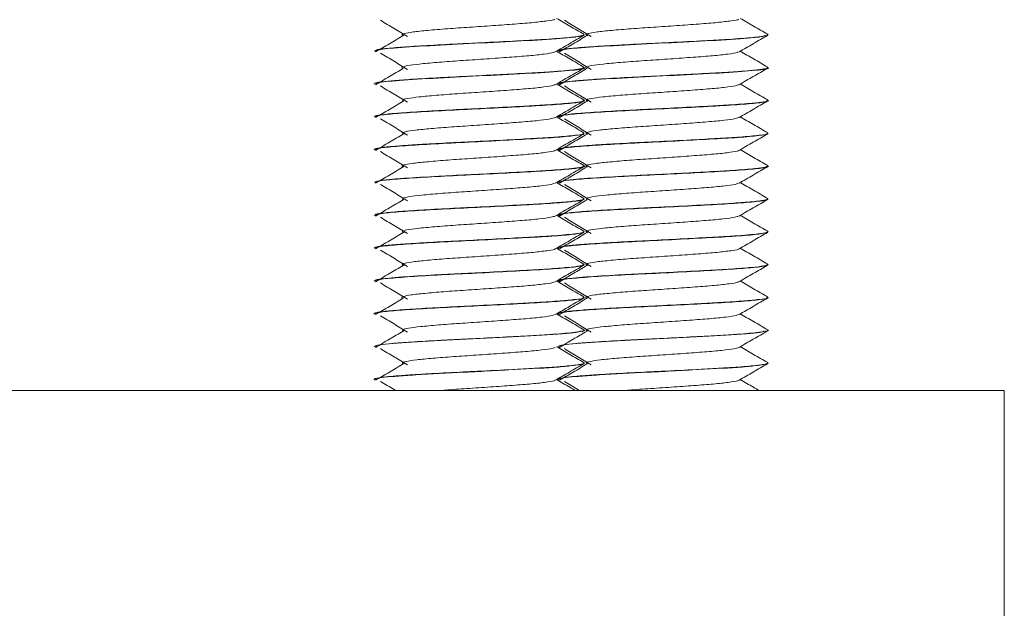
# Model space of a CAD drawing. Header units: millimetres. Extents: x -480 to 1549, y -2911 to -293.
# Tile 89 of 106: x 870 to 908, y -376 to -354. Entities that reach past the tile are written whole.
import ezdxf

# ---------------------------------------------------------------- set-up
doc = ezdxf.new("R2010")
doc.units = ezdxf.units.MM

msp = doc.modelspace()

# ---------------------------------------------------------------- linework, layer by layer
at = {"color": 7, "linetype": 'Continuous', "lineweight": 15}
for p, q in [((891.842, -354.56), (891.842, -354.55)), ((898.842, -354.56), (898.842, -354.55)), ((883.842, -355.175), (883.842, -355.185)), ((890.842, -355.175), (890.842, -355.185)), ((891.842, -355.81), (891.842, -355.799)), ((898.842, -355.81), (898.842, -355.799)), ((883.842, -356.425), (883.842, -356.435)), ((890.842, -356.425), (890.842, -356.435)), ((891.842, -357.059), (891.842, -357.05)), ((898.842, -357.059), (898.842, -357.05)), ((883.842, -357.675), (883.842, -357.684)), ((890.842, -357.675), (890.842, -357.684)), ((891.842, -358.31), (891.842, -358.3)), ((898.842, -358.31), (898.842, -358.3)), ((883.842, -358.925), (883.842, -358.935)), ((890.842, -358.925), (890.842, -358.935)), ((891.842, -359.56), (891.842, -359.55)), ((898.842, -359.56), (898.842, -359.55)), ((883.842, -360.175), (883.842, -360.184)), ((890.842, -360.175), (890.842, -360.184)), ((891.842, -360.81), (891.842, -360.8)), ((898.842, -360.81), (898.842, -360.8)), ((883.842, -361.425), (883.842, -361.435)), ((890.842, -361.425), (890.842, -361.435)), ((891.842, -362.06), (891.842, -362.05)), ((898.842, -362.06), (898.842, -362.05)), ((883.842, -362.675), (883.842, -362.684)), ((890.842, -362.675), (890.842, -362.684)), ((891.842, -363.309), (891.842, -363.3)), ((898.842, -363.309), (898.842, -363.3)), ((883.842, -363.925), (883.842, -363.935)), ((890.842, -363.925), (890.842, -363.935)), ((891.842, -364.56), (891.842, -364.55)), ((898.842, -364.56), (898.842, -364.55)), ((883.842, -365.175), (883.842, -365.185)), ((890.842, -365.175), (890.842, -365.185)), ((891.753, -365.87), (891.821, -365.83)), ((891.842, -365.809), (891.842, -365.8)), ((898.842, -365.809), (898.842, -365.8)), ((883.842, -366.425), (883.842, -366.434)), ((890.842, -366.425), (890.842, -366.434)), ((891.842, -367.06), (891.842, -367.05)), ((898.842, -367.06), (898.842, -367.05)), ((883.842, -367.675), (883.842, -367.685)), ((890.842, -367.675), (890.842, -367.685)), ((757.842, -368.098), (907.842, -368.098)), ((907.842, -378.098), (907.842, -368.098))]:
    msp.add_line(p, q, dxfattribs=at)
for points, knots in [([(884.976, -354.585), (884.956, -354.58), (884.863, -354.555), (884.964, -354.507), (885.287, -354.447), (885.862, -354.388), (886.611, -354.325), (887.476, -354.268), (888.373, -354.206), (889.219, -354.145), (889.949, -354.087), (890.458, -354.023), (890.721, -353.982), (890.724, -353.959), (890.724, -353.956)], [0, 0, 0, 0, 0.026346, 0.123133, 0.218781, 0.314153, 0.411014, 0.505704, 0.602214, 0.698399, 0.793299, 0.89022, 0.985197, 1, 1, 1, 1]), ([(891.831, -354.535), (891.651, -354.431), (891.304, -354.229), (890.956, -354.027), (890.788, -353.93)], [0, 0, 0, 0, 0.517434, 1, 1, 1, 1]), ([(891.976, -354.585), (891.956, -354.58), (891.863, -354.555), (891.964, -354.507), (892.287, -354.447), (892.862, -354.388), (893.611, -354.325), (894.476, -354.268), (895.373, -354.206), (896.219, -354.145), (896.949, -354.087), (897.458, -354.023), (897.721, -353.982), (897.724, -353.959), (897.724, -353.956)], [0, 0, 0, 0, 0.026346, 0.123133, 0.21878, 0.314152, 0.411014, 0.505704, 0.602214, 0.698399, 0.793299, 0.890221, 0.985197, 1, 1, 1, 1]), ([(898.831, -354.535), (898.651, -354.431), (898.304, -354.229), (897.956, -354.027), (897.788, -353.93)], [0, 0, 0, 0, 0.517434, 1, 1, 1, 1]), ([(884.087, -354.004), (884.258, -354.107), (884.6, -354.315), (884.939, -354.522), (885.109, -354.626)], [0, 0, 0, 0, 0.500062, 1, 1, 1, 1]), ([(891.087, -354.004), (891.258, -354.107), (891.6, -354.315), (891.939, -354.522), (892.109, -354.626)], [0, 0, 0, 0, 0.50006, 1, 1, 1, 1]), ([(883.842, -355.185), (883.924, -355.154), (884.086, -355.092), (885.313, -355.004), (886.991, -354.913), (888.866, -354.821), (890.502, -354.734), (891.578, -354.65), (891.688, -354.6), (891.732, -354.58)], [0, 0, 0, 0, 0.150578, 0.299652, 0.449312, 0.599638, 0.748378, 0.899387, 1, 1, 1, 1]), ([(891.819, -354.55), (891.826, -354.553), (891.86, -354.568), (891.771, -354.589), (891.671, -354.608), (891.609, -354.617), (891.559, -354.624), (891.438, -354.64), (891.065, -354.679), (890.334, -354.732), (889.188, -354.793), (888.212, -354.844), (887.452, -354.882), (886.746, -354.916), (885.851, -354.962), (884.896, -355.025), (884.248, -355.078), (883.874, -355.13), (883.889, -355.161), (883.895, -355.175)], [0, 0, 0, 0, 0.015858, 0.070324, 0.101456, 0.110732, 0.115808, 0.13592, 0.185942, 0.300236, 0.382963, 0.495647, 0.532484, 0.565106, 0.666423, 0.757554, 0.851391, 0.936751, 1, 1, 1, 1]), ([(884.95, -354.585), (884.774, -354.689), (884.423, -354.897), (884.072, -355.104), (883.897, -355.208)], [0, 0, 0, 0, 0.499942, 1, 1, 1, 1]), ([(890.742, -355.207), (890.921, -355.102), (891.281, -354.893), (891.641, -354.685), (891.821, -354.58)], [0, 0, 0, 0, 0.499693, 1, 1, 1, 1]), ([(890.842, -355.185), (890.924, -355.154), (891.086, -355.092), (892.313, -355.004), (893.991, -354.913), (895.866, -354.821), (897.502, -354.734), (898.578, -354.65), (898.688, -354.6), (898.732, -354.58)], [0, 0, 0, 0, 0.150578, 0.299653, 0.449313, 0.599638, 0.748378, 0.899387, 1, 1, 1, 1]), ([(898.792, -354.535), (898.814, -354.543), (898.867, -354.564), (898.773, -354.589), (898.671, -354.608), (898.609, -354.617), (898.559, -354.624), (898.438, -354.64), (898.065, -354.679), (897.334, -354.732), (896.188, -354.793), (895.212, -354.844), (894.452, -354.882), (893.746, -354.916), (892.851, -354.962), (891.896, -355.025), (891.248, -355.078), (890.874, -355.13), (890.889, -355.161), (890.895, -355.175)], [0, 0, 0, 0, 0.0381804, 0.0914105, 0.121837, 0.1309013, 0.135863, 0.1555179, 0.2044056, 0.3161074, 0.3969579, 0.5070866, 0.5430881, 0.5749699, 0.6739887, 0.7630529, 0.854762, 0.9381859, 1, 1, 1, 1]), ([(891.95, -354.585), (891.774, -354.689), (891.423, -354.897), (891.072, -355.104), (890.897, -355.208)], [0, 0, 0, 0, 0.499941, 1, 1, 1, 1]), ([(897.742, -355.207), (897.921, -355.102), (898.281, -354.893), (898.641, -354.685), (898.821, -354.58)], [0, 0, 0, 0, 0.499693, 1, 1, 1, 1]), ([(884.087, -355.254), (884.258, -355.357), (884.6, -355.565), (884.939, -355.772), (885.109, -355.876)], [0, 0, 0, 0, 0.500062, 1, 1, 1, 1]), ([(884.95, -355.835), (884.95, -355.835), (884.862, -355.817), (884.924, -355.773), (885.168, -355.712), (885.688, -355.655), (886.393, -355.592), (887.235, -355.533), (888.131, -355.473), (888.998, -355.41), (889.767, -355.354), (890.343, -355.291), (890.672, -355.242), (890.702, -355.214), (890.71, -355.205)], [0, 0, 0, 0, 0.000211, 0.096501, 0.192863, 0.287586, 0.38445, 0.47962, 0.575417, 0.672102, 0.766699, 0.863399, 0.959159, 1, 1, 1, 1]), ([(891.831, -355.785), (891.651, -355.681), (891.304, -355.479), (890.956, -355.277), (890.788, -355.18)], [0, 0, 0, 0, 0.517434, 1, 1, 1, 1]), ([(891.087, -355.254), (891.258, -355.357), (891.6, -355.565), (891.939, -355.772), (892.109, -355.876)], [0, 0, 0, 0, 0.50006, 1, 1, 1, 1]), ([(891.95, -355.835), (891.95, -355.835), (891.861, -355.817), (891.924, -355.773), (892.168, -355.712), (892.688, -355.655), (893.393, -355.592), (894.235, -355.533), (895.131, -355.473), (895.998, -355.41), (896.767, -355.354), (897.343, -355.291), (897.672, -355.242), (897.702, -355.214), (897.71, -355.205)], [0, 0, 0, 0, 0.000211, 0.096501, 0.192864, 0.287586, 0.38445, 0.47962, 0.575417, 0.672102, 0.766699, 0.863399, 0.959159, 1, 1, 1, 1]), ([(898.831, -355.785), (898.651, -355.681), (898.304, -355.479), (897.956, -355.277), (897.788, -355.18)], [0, 0, 0, 0, 0.517434, 1, 1, 1, 1]), ([(891.801, -355.799), (891.806, -355.811), (891.816, -355.839), (891.487, -355.887), (890.844, -355.948), (889.859, -356.008), (888.816, -356.062), (887.659, -356.122), (886.466, -356.179), (885.403, -356.24), (884.607, -356.297), (884.054, -356.351), (883.797, -356.396), (883.854, -356.422), (883.86, -356.425)], [0, 0, 0, 0, 0.055782, 0.130055, 0.245578, 0.33175, 0.425433, 0.510882, 0.607272, 0.711715, 0.796425, 0.875694, 0.987587, 1, 1, 1, 1]), ([(884.95, -355.835), (884.774, -355.939), (884.423, -356.147), (884.072, -356.354), (883.897, -356.458)], [0, 0, 0, 0, 0.499942, 1, 1, 1, 1]), ([(883.903, -356.435), (883.933, -356.409), (883.999, -356.353), (885.058, -356.271), (886.662, -356.178), (888.525, -356.088), (890.266, -355.999), (891.43, -355.906), (891.951, -355.846), (891.819, -355.813), (891.808, -355.81)], [0, 0, 0, 0, 0.1196878, 0.2633605, 0.4088522, 0.5532629, 0.6975154, 0.8431422, 0.9867753, 1, 1, 1, 1]), ([(890.742, -356.457), (890.921, -356.352), (891.281, -356.143), (891.641, -355.935), (891.821, -355.83)], [0, 0, 0, 0, 0.499693, 1, 1, 1, 1]), ([(898.801, -355.799), (898.806, -355.811), (898.816, -355.839), (898.487, -355.887), (897.844, -355.948), (896.859, -356.008), (895.816, -356.062), (894.659, -356.122), (893.466, -356.179), (892.403, -356.24), (891.607, -356.297), (891.054, -356.351), (890.797, -356.396), (890.854, -356.422), (890.86, -356.425)], [0, 0, 0, 0, 0.055782, 0.130055, 0.245579, 0.33175, 0.425433, 0.510882, 0.607273, 0.711716, 0.796426, 0.875695, 0.987588, 1, 1, 1, 1]), ([(891.95, -355.835), (891.774, -355.939), (891.423, -356.147), (891.072, -356.354), (890.897, -356.458)], [0, 0, 0, 0, 0.499941, 1, 1, 1, 1]), ([(890.903, -356.435), (890.933, -356.409), (890.999, -356.353), (892.058, -356.271), (893.662, -356.178), (895.525, -356.088), (897.266, -355.999), (898.43, -355.906), (898.951, -355.846), (898.819, -355.813), (898.808, -355.81)], [0, 0, 0, 0, 0.119687, 0.263361, 0.408852, 0.553263, 0.697515, 0.843143, 0.986776, 1, 1, 1, 1]), ([(897.742, -356.457), (897.921, -356.352), (898.281, -356.143), (898.641, -355.935), (898.821, -355.83)], [0, 0, 0, 0, 0.499693, 1, 1, 1, 1]), ([(884.087, -356.504), (884.258, -356.607), (884.6, -356.815), (884.939, -357.022), (885.109, -357.126)], [0, 0, 0, 0, 0.500062, 1, 1, 1, 1]), ([(884.977, -357.086), (884.946, -357.071), (884.875, -357.036), (885.08, -356.978), (885.524, -356.921), (886.186, -356.859), (886.997, -356.798), (887.888, -356.74), (888.77, -356.677), (889.573, -356.619), (890.208, -356.558), (890.618, -356.502), (890.688, -356.469), (890.717, -356.455)], [0, 0, 0, 0, 0.071416, 0.168001, 0.262424, 0.358787, 0.454609, 0.549381, 0.646065, 0.740712, 0.836693, 0.932946, 1, 1, 1, 1]), ([(891.831, -357.035), (891.651, -356.931), (891.304, -356.729), (890.956, -356.527), (890.788, -356.43)], [0, 0, 0, 0, 0.517421, 1, 1, 1, 1]), ([(891.087, -356.504), (891.258, -356.607), (891.6, -356.815), (891.939, -357.022), (892.109, -357.126)], [0, 0, 0, 0, 0.50006, 1, 1, 1, 1]), ([(891.977, -357.086), (891.946, -357.071), (891.875, -357.036), (892.08, -356.978), (892.524, -356.921), (893.186, -356.859), (893.997, -356.798), (894.888, -356.74), (895.77, -356.677), (896.573, -356.619), (897.208, -356.558), (897.618, -356.502), (897.688, -356.469), (897.717, -356.455)], [0, 0, 0, 0, 0.071415, 0.168001, 0.262423, 0.358787, 0.454609, 0.549381, 0.646066, 0.740712, 0.836693, 0.932945, 1, 1, 1, 1]), ([(898.831, -357.035), (898.651, -356.931), (898.304, -356.729), (897.956, -356.527), (897.788, -356.43)], [0, 0, 0, 0, 0.517421, 1, 1, 1, 1]), ([(891.801, -357.035), (891.816, -357.039), (891.917, -357.063), (891.726, -357.103), (891.254, -357.164), (890.482, -357.222), (889.443, -357.28), (888.321, -357.339), (887.106, -357.399), (885.952, -357.456), (885.011, -357.517), (884.286, -357.574), (883.923, -357.625), (883.835, -357.66), (883.842, -357.674), (883.843, -357.675)], [0, 0, 0, 0, 0.016341, 0.11136, 0.194655, 0.300878, 0.375571, 0.479457, 0.56777, 0.656881, 0.760619, 0.836331, 0.93557, 0.997601, 1, 1, 1, 1]), ([(883.9, -357.684), (883.89, -357.673), (883.859, -357.638), (884.314, -357.58), (885.177, -357.514), (886.366, -357.444), (887.724, -357.38), (889.089, -357.308), (890.322, -357.244), (891.248, -357.173), (891.786, -357.113), (891.791, -357.075), (891.793, -357.059)], [0, 0, 0, 0, 0.056563, 0.165243, 0.273222, 0.382687, 0.490026, 0.599693, 0.707154, 0.816433, 0.924769, 1, 1, 1, 1]), ([(884.95, -357.085), (884.774, -357.189), (884.423, -357.397), (884.072, -357.604), (883.897, -357.708)], [0, 0, 0, 0, 0.499954, 1, 1, 1, 1]), ([(890.742, -357.707), (890.921, -357.602), (891.281, -357.393), (891.641, -357.185), (891.821, -357.08)], [0, 0, 0, 0, 0.499693, 1, 1, 1, 1]), ([(898.801, -357.035), (898.816, -357.039), (898.917, -357.063), (898.726, -357.103), (898.254, -357.164), (897.482, -357.222), (896.443, -357.28), (895.321, -357.339), (894.106, -357.399), (892.952, -357.456), (892.011, -357.517), (891.286, -357.574), (890.923, -357.625), (890.835, -357.66), (890.842, -357.674), (890.843, -357.675)], [0, 0, 0, 0, 0.016342, 0.111359, 0.194656, 0.300877, 0.375571, 0.479457, 0.56777, 0.656881, 0.760619, 0.836331, 0.93557, 0.997601, 1, 1, 1, 1]), ([(890.9, -357.684), (890.89, -357.673), (890.859, -357.638), (891.314, -357.58), (892.177, -357.514), (893.366, -357.444), (894.724, -357.38), (896.089, -357.308), (897.322, -357.244), (898.248, -357.173), (898.786, -357.113), (898.791, -357.075), (898.793, -357.059)], [0, 0, 0, 0, 0.056562, 0.165243, 0.273221, 0.382686, 0.490027, 0.599693, 0.707154, 0.816433, 0.92477, 1, 1, 1, 1]), ([(891.95, -357.085), (891.774, -357.189), (891.423, -357.397), (891.072, -357.604), (890.897, -357.708)], [0, 0, 0, 0, 0.499953, 1, 1, 1, 1]), ([(897.742, -357.707), (897.921, -357.602), (898.281, -357.393), (898.641, -357.185), (898.821, -357.08)], [0, 0, 0, 0, 0.499693, 1, 1, 1, 1]), ([(884.983, -358.335), (884.955, -358.326), (884.866, -358.297), (885.004, -358.245), (885.378, -358.187), (885.989, -358.126), (886.766, -358.064), (887.643, -358.007), (888.535, -357.944), (889.368, -357.884), (890.056, -357.825), (890.557, -357.763), (890.681, -357.724), (890.742, -357.706)], [0, 0, 0, 0, 0.044572, 0.141317, 0.236223, 0.332029, 0.428506, 0.522979, 0.6196, 0.715068, 0.810285, 0.906975, 1, 1, 1, 1]), ([(891.831, -358.285), (891.651, -358.181), (891.304, -357.979), (890.956, -357.777), (890.788, -357.68)], [0, 0, 0, 0, 0.517421, 1, 1, 1, 1]), ([(891.983, -358.335), (891.955, -358.326), (891.866, -358.297), (892.004, -358.245), (892.378, -358.187), (892.989, -358.126), (893.766, -358.064), (894.643, -358.007), (895.535, -357.944), (896.368, -357.884), (897.056, -357.825), (897.557, -357.763), (897.681, -357.724), (897.742, -357.706)], [0, 0, 0, 0, 0.044572, 0.141317, 0.236224, 0.332029, 0.428506, 0.522979, 0.6196, 0.715068, 0.810285, 0.906975, 1, 1, 1, 1]), ([(898.831, -358.285), (898.651, -358.181), (898.304, -357.979), (897.956, -357.777), (897.788, -357.68)], [0, 0, 0, 0, 0.517421, 1, 1, 1, 1]), ([(884.087, -357.754), (884.258, -357.857), (884.6, -358.065), (884.939, -358.272), (885.109, -358.376)], [0, 0, 0, 0, 0.500062, 1, 1, 1, 1]), ([(891.087, -357.754), (891.258, -357.857), (891.6, -358.065), (891.939, -358.272), (892.109, -358.376)], [0, 0, 0, 0, 0.50006, 1, 1, 1, 1]), ([(883.855, -358.935), (883.89, -358.913), (883.962, -358.867), (884.636, -358.804), (885.651, -358.734), (886.931, -358.667), (888.314, -358.599), (889.638, -358.529), (890.769, -358.465), (891.522, -358.393), (891.873, -358.345), (891.809, -358.316), (891.795, -358.31)], [0, 0, 0, 0, 0.103272, 0.210699, 0.320062, 0.428286, 0.536744, 0.645977, 0.753499, 0.863171, 0.970506, 1, 1, 1, 1]), ([(891.792, -358.3), (891.805, -358.307), (891.85, -358.333), (891.562, -358.377), (890.971, -358.438), (890.073, -358.496), (888.995, -358.553), (887.79, -358.616), (886.573, -358.674), (885.662, -358.725), (885.075, -358.763), (884.598, -358.8), (884.137, -358.841), (883.839, -358.888), (883.87, -358.917), (883.879, -358.925)], [0, 0, 0, 0, 0.0372495, 0.1193785, 0.2268721, 0.3151699, 0.3997419, 0.5106114, 0.6004234, 0.6922869, 0.750485, 0.7829479, 0.8627114, 0.9621203, 1, 1, 1, 1]), ([(884.95, -358.335), (884.774, -358.439), (884.423, -358.647), (884.072, -358.854), (883.897, -358.958)], [0, 0, 0, 0, 0.499954, 1, 1, 1, 1]), ([(890.742, -358.957), (890.921, -358.852), (891.281, -358.643), (891.641, -358.435), (891.821, -358.33)], [0, 0, 0, 0, 0.499693, 1, 1, 1, 1]), ([(890.855, -358.935), (890.89, -358.913), (890.962, -358.867), (891.636, -358.804), (892.651, -358.734), (893.931, -358.667), (895.314, -358.599), (896.638, -358.529), (897.769, -358.465), (898.522, -358.393), (898.873, -358.345), (898.809, -358.316), (898.795, -358.31)], [0, 0, 0, 0, 0.103271, 0.210698, 0.320061, 0.428286, 0.536743, 0.645976, 0.753499, 0.86317, 0.970506, 1, 1, 1, 1]), ([(898.792, -358.3), (898.805, -358.307), (898.85, -358.333), (898.562, -358.377), (897.971, -358.438), (897.073, -358.496), (895.995, -358.553), (894.79, -358.616), (893.573, -358.674), (892.662, -358.725), (892.075, -358.763), (891.598, -358.8), (891.137, -358.841), (890.839, -358.888), (890.87, -358.917), (890.879, -358.925)], [0, 0, 0, 0, 0.03725, 0.119378, 0.226871, 0.315169, 0.399742, 0.510611, 0.600423, 0.692286, 0.750484, 0.782947, 0.862711, 0.962119, 1, 1, 1, 1]), ([(891.95, -358.335), (891.774, -358.439), (891.423, -358.647), (891.072, -358.854), (890.897, -358.958)], [0, 0, 0, 0, 0.499953, 1, 1, 1, 1]), ([(897.742, -358.957), (897.921, -358.852), (898.281, -358.643), (898.641, -358.435), (898.821, -358.33)], [0, 0, 0, 0, 0.499693, 1, 1, 1, 1]), ([(884.087, -359.004), (884.258, -359.107), (884.6, -359.315), (884.939, -359.522), (885.109, -359.626)], [0, 0, 0, 0, 0.500062, 1, 1, 1, 1]), ([(884.969, -359.585), (884.955, -359.582), (884.862, -359.558), (884.949, -359.512), (885.248, -359.452), (885.806, -359.394), (886.541, -359.33), (887.399, -359.273), (888.297, -359.211), (889.151, -359.149), (889.893, -359.092), (890.424, -359.029), (890.706, -358.986), (890.716, -358.961), (890.718, -358.956)], [0, 0, 0, 0, 0.017966, 0.114642, 0.210562, 0.305685, 0.402595, 0.497392, 0.593724, 0.690113, 0.784873, 0.881772, 0.976966, 1, 1, 1, 1]), ([(891.831, -359.535), (891.651, -359.431), (891.304, -359.229), (890.956, -359.027), (890.788, -358.93)], [0, 0, 0, 0, 0.517421, 1, 1, 1, 1]), ([(891.087, -359.004), (891.258, -359.107), (891.6, -359.315), (891.939, -359.522), (892.109, -359.626)], [0, 0, 0, 0, 0.50006, 1, 1, 1, 1]), ([(891.969, -359.585), (891.955, -359.582), (891.862, -359.558), (891.949, -359.512), (892.248, -359.452), (892.806, -359.394), (893.541, -359.33), (894.399, -359.273), (895.297, -359.211), (896.151, -359.149), (896.893, -359.092), (897.424, -359.029), (897.706, -358.986), (897.716, -358.961), (897.718, -358.956)], [0, 0, 0, 0, 0.017966, 0.114643, 0.210561, 0.305685, 0.402595, 0.497392, 0.593724, 0.690113, 0.784873, 0.881773, 0.976965, 1, 1, 1, 1]), ([(898.831, -359.535), (898.651, -359.431), (898.304, -359.229), (897.956, -359.027), (897.788, -358.93)], [0, 0, 0, 0, 0.517421, 1, 1, 1, 1]), ([(891.813, -359.535), (891.822, -359.537), (891.913, -359.558), (891.76, -359.595), (891.361, -359.653), (890.614, -359.713), (889.635, -359.769), (888.573, -359.825), (887.398, -359.885), (886.136, -359.945), (885.246, -360.002), (884.791, -360.034), (884.689, -360.043), (884.674, -360.044), (884.669, -360.045), (884.668, -360.045), (884.668, -360.045), (884.668, -360.045), (884.668, -360.045), (884.668, -360.045), (884.666, -360.045), (884.66, -360.045), (884.648, -360.047), (884.623, -360.048), (884.574, -360.053), (884.427, -360.065), (884.231, -360.084), (883.929, -360.123), (883.892, -360.153), (883.866, -360.175)], [0, 0, 0, 0, 0.0092135, 0.0938555, 0.1801948, 0.2876949, 0.3624277, 0.4557704, 0.546371, 0.6339475, 0.7572414, 0.7904191, 0.7941584, 0.7960736, 0.7961034, 0.796118, 0.7961227, 0.7961243, 0.796126, 0.7961374, 0.7962242, 0.7969225, 0.7983179, 0.8011097, 0.8066923, 0.8178575, 0.8614713, 0.9006529, 1, 1, 1, 1]), ([(883.896, -360.184), (883.882, -360.176), (883.829, -360.145), (884.22, -360.09), (885.022, -360.025), (886.174, -359.953), (887.516, -359.89), (888.891, -359.818), (890.153, -359.753), (891.134, -359.684), (891.749, -359.619), (891.792, -359.578), (891.812, -359.56)], [0, 0, 0, 0, 0.040096, 0.149241, 0.256819, 0.366464, 0.473775, 0.583332, 0.691137, 0.800019, 0.908903, 1, 1, 1, 1]), ([(884.95, -359.585), (884.774, -359.689), (884.423, -359.897), (884.072, -360.104), (883.897, -360.208)], [0, 0, 0, 0, 0.499954, 1, 1, 1, 1]), ([(890.742, -360.207), (890.921, -360.102), (891.281, -359.893), (891.641, -359.685), (891.821, -359.58)], [0, 0, 0, 0, 0.499693, 1, 1, 1, 1]), ([(898.813, -359.535), (898.822, -359.537), (898.913, -359.558), (898.76, -359.595), (898.361, -359.653), (897.614, -359.713), (896.635, -359.769), (895.573, -359.825), (894.398, -359.885), (893.136, -359.945), (892.246, -360.003), (891.791, -360.033), (891.689, -360.044), (891.674, -360.044), (891.669, -360.045), (891.668, -360.045), (891.668, -360.045), (891.668, -360.045), (891.668, -360.045), (891.668, -360.045), (891.666, -360.045), (891.66, -360.045), (891.648, -360.047), (891.623, -360.048), (891.574, -360.053), (891.427, -360.065), (891.231, -360.084), (890.929, -360.123), (890.892, -360.153), (890.866, -360.175)], [0, 0, 0, 0, 0.009213, 0.093855, 0.180195, 0.287694, 0.362428, 0.45577, 0.546371, 0.633947, 0.757241, 0.790418, 0.794157, 0.796073, 0.796103, 0.796118, 0.796122, 0.796124, 0.796126, 0.796137, 0.796224, 0.796922, 0.798318, 0.801109, 0.806692, 0.817857, 0.86147, 0.900653, 1, 1, 1, 1]), ([(890.896, -360.184), (890.882, -360.176), (890.829, -360.145), (891.22, -360.09), (892.022, -360.025), (893.174, -359.953), (894.516, -359.89), (895.891, -359.818), (897.153, -359.753), (898.134, -359.684), (898.749, -359.619), (898.792, -359.578), (898.812, -359.56)], [0, 0, 0, 0, 0.040096, 0.149241, 0.256819, 0.366464, 0.473775, 0.583332, 0.691137, 0.800019, 0.908903, 1, 1, 1, 1]), ([(891.95, -359.585), (891.774, -359.689), (891.423, -359.897), (891.072, -360.104), (890.897, -360.208)], [0, 0, 0, 0, 0.499953, 1, 1, 1, 1]), ([(897.742, -360.207), (897.921, -360.102), (898.281, -359.893), (898.641, -359.685), (898.821, -359.58)], [0, 0, 0, 0, 0.499693, 1, 1, 1, 1]), ([(884.087, -360.254), (884.258, -360.357), (884.6, -360.565), (884.939, -360.772), (885.109, -360.876)], [0, 0, 0, 0, 0.500062, 1, 1, 1, 1]), ([(884.96, -360.836), (884.936, -360.817), (884.885, -360.778), (885.144, -360.717), (885.633, -360.66), (886.327, -360.597), (887.159, -360.538), (888.055, -360.479), (888.927, -360.415), (889.707, -360.359), (890.302, -360.296), (890.655, -360.245), (890.696, -360.215), (890.71, -360.205)], [0, 0, 0, 0, 0.089933, 0.186261, 0.280692, 0.377292, 0.472526, 0.567838, 0.664417, 0.758834, 0.8552, 0.951009, 1, 1, 1, 1]), ([(891.831, -360.785), (891.651, -360.681), (891.304, -360.479), (890.956, -360.277), (890.788, -360.18)], [0, 0, 0, 0, 0.517421, 1, 1, 1, 1]), ([(891.087, -360.254), (891.258, -360.357), (891.6, -360.565), (891.939, -360.772), (892.109, -360.876)], [0, 0, 0, 0, 0.50006, 1, 1, 1, 1]), ([(891.96, -360.836), (891.936, -360.817), (891.885, -360.778), (892.144, -360.717), (892.633, -360.66), (893.327, -360.597), (894.159, -360.538), (895.055, -360.479), (895.927, -360.415), (896.707, -360.359), (897.302, -360.296), (897.655, -360.245), (897.696, -360.215), (897.71, -360.205)], [0, 0, 0, 0, 0.089934, 0.186261, 0.280693, 0.377292, 0.472526, 0.567839, 0.664417, 0.758835, 0.855201, 0.951009, 1, 1, 1, 1]), ([(898.831, -360.785), (898.651, -360.681), (898.304, -360.479), (897.956, -360.277), (897.788, -360.18)], [0, 0, 0, 0, 0.517421, 1, 1, 1, 1]), ([(891.798, -360.8), (891.812, -360.806), (891.867, -360.83), (891.605, -360.871), (891.073, -360.929), (890.254, -360.986), (889.211, -361.042), (888.232, -361.093), (887.464, -361.132), (886.764, -361.165), (885.851, -361.212), (884.9, -361.275), (884.232, -361.33), (883.871, -361.381), (883.876, -361.413), (883.878, -361.425)], [0, 0, 0, 0, 0.027282, 0.1129903, 0.2122491, 0.2955254, 0.3818096, 0.4955366, 0.5285142, 0.5658412, 0.664766, 0.7582805, 0.85058, 0.942883, 1, 1, 1, 1]), ([(883.88, -361.435), (883.894, -361.416), (883.923, -361.374), (884.514, -361.313), (885.479, -361.244), (886.73, -361.176), (888.108, -361.11), (889.449, -361.039), (890.618, -360.975), (891.435, -360.903), (891.845, -360.852), (891.798, -360.819), (891.785, -360.81)], [0, 0, 0, 0, 0.0869962, 0.1947105, 0.3036876, 0.412464, 0.5203599, 0.6298707, 0.7371942, 0.8468538, 0.9543656, 1, 1, 1, 1]), ([(884.95, -360.835), (884.774, -360.939), (884.423, -361.147), (884.072, -361.354), (883.897, -361.458)], [0, 0, 0, 0, 0.499954, 1, 1, 1, 1]), ([(890.742, -361.457), (890.921, -361.352), (891.281, -361.143), (891.641, -360.935), (891.821, -360.83)], [0, 0, 0, 0, 0.499693, 1, 1, 1, 1]), ([(898.798, -360.8), (898.812, -360.806), (898.867, -360.83), (898.605, -360.871), (898.073, -360.929), (897.254, -360.986), (896.211, -361.042), (895.232, -361.093), (894.464, -361.132), (893.764, -361.165), (892.851, -361.212), (891.9, -361.275), (891.232, -361.33), (890.871, -361.381), (890.876, -361.413), (890.878, -361.425)], [0, 0, 0, 0, 0.027281, 0.11299, 0.21225, 0.295525, 0.381809, 0.495536, 0.528514, 0.565841, 0.664766, 0.75828, 0.85058, 0.942884, 1, 1, 1, 1]), ([(890.88, -361.435), (890.894, -361.416), (890.923, -361.374), (891.514, -361.313), (892.479, -361.244), (893.73, -361.176), (895.108, -361.11), (896.449, -361.039), (897.618, -360.975), (898.435, -360.903), (898.845, -360.852), (898.798, -360.819), (898.785, -360.81)], [0, 0, 0, 0, 0.0869968, 0.1947115, 0.3036881, 0.4124647, 0.5203605, 0.6298711, 0.7371946, 0.8468551, 0.9543662, 1, 1, 1, 1]), ([(891.95, -360.835), (891.774, -360.939), (891.423, -361.147), (891.072, -361.354), (890.897, -361.458)], [0, 0, 0, 0, 0.499953, 1, 1, 1, 1]), ([(897.742, -361.457), (897.921, -361.352), (898.281, -361.143), (898.641, -360.935), (898.821, -360.83)], [0, 0, 0, 0, 0.499693, 1, 1, 1, 1]), ([(884.981, -362.085), (884.95, -362.073), (884.872, -362.04), (885.054, -361.983), (885.476, -361.926), (886.122, -361.864), (886.924, -361.803), (887.811, -361.746), (888.696, -361.682), (889.509, -361.624), (890.162, -361.563), (890.6, -361.505), (890.686, -361.471), (890.723, -361.455)], [0, 0, 0, 0, 0.062919, 0.159567, 0.254064, 0.350264, 0.446304, 0.540902, 0.63758, 0.732409, 0.828158, 0.924561, 1, 1, 1, 1]), ([(891.831, -362.035), (891.651, -361.931), (891.304, -361.729), (890.956, -361.527), (890.788, -361.43)], [0, 0, 0, 0, 0.517421, 1, 1, 1, 1]), ([(891.981, -362.085), (891.95, -362.073), (891.872, -362.04), (892.054, -361.983), (892.476, -361.926), (893.122, -361.864), (893.924, -361.803), (894.811, -361.746), (895.696, -361.682), (896.509, -361.624), (897.162, -361.563), (897.6, -361.505), (897.686, -361.471), (897.723, -361.455)], [0, 0, 0, 0, 0.062919, 0.159567, 0.254063, 0.350262, 0.446303, 0.540902, 0.637579, 0.732409, 0.828157, 0.92456, 1, 1, 1, 1]), ([(898.831, -362.035), (898.651, -361.931), (898.304, -361.729), (897.956, -361.527), (897.788, -361.43)], [0, 0, 0, 0, 0.517421, 1, 1, 1, 1]), ([(884.087, -361.504), (884.258, -361.607), (884.6, -361.815), (884.939, -362.022), (885.109, -362.126)], [0, 0, 0, 0, 0.500062, 1, 1, 1, 1]), ([(891.087, -361.504), (891.258, -361.607), (891.6, -361.815), (891.939, -362.022), (892.109, -362.126)], [0, 0, 0, 0, 0.50006, 1, 1, 1, 1]), ([(883.881, -362.684), (883.869, -362.68), (883.801, -362.652), (884.136, -362.599), (884.874, -362.536), (885.987, -362.464), (887.309, -362.4), (888.69, -362.329), (889.978, -362.262), (891.011, -362.195), (891.709, -362.125), (891.797, -362.082), (891.841, -362.06)], [0, 0, 0, 0, 0.02368, 0.133157, 0.240522, 0.350211, 0.457684, 0.566995, 0.675331, 0.783687, 0.892988, 1, 1, 1, 1]), ([(891.823, -362.035), (891.827, -362.052), (891.835, -362.086), (891.458, -362.142), (890.767, -362.203), (889.807, -362.26), (888.801, -362.313), (887.634, -362.374), (886.48, -362.428), (885.451, -362.487), (884.651, -362.544), (884.211, -362.584), (883.961, -362.623), (883.825, -362.65), (883.866, -362.669), (883.878, -362.675)], [0, 0, 0, 0, 0.075459, 0.158245, 0.277563, 0.345522, 0.436608, 0.528004, 0.61618, 0.708467, 0.796447, 0.87584, 0.90978, 0.975404, 1, 1, 1, 1]), ([(884.95, -362.085), (884.774, -362.189), (884.423, -362.397), (884.072, -362.604), (883.897, -362.708)], [0, 0, 0, 0, 0.499954, 1, 1, 1, 1]), ([(890.742, -362.707), (890.921, -362.602), (891.281, -362.393), (891.641, -362.185), (891.821, -362.08)], [0, 0, 0, 0, 0.499693, 1, 1, 1, 1]), ([(890.881, -362.684), (890.869, -362.68), (890.801, -362.652), (891.136, -362.599), (891.874, -362.536), (892.987, -362.464), (894.309, -362.4), (895.69, -362.329), (896.978, -362.262), (898.011, -362.195), (898.709, -362.125), (898.797, -362.082), (898.841, -362.06)], [0, 0, 0, 0, 0.02368, 0.133157, 0.240522, 0.350211, 0.457684, 0.566995, 0.675331, 0.783687, 0.892987, 1, 1, 1, 1]), ([(898.823, -362.035), (898.827, -362.052), (898.835, -362.086), (898.458, -362.142), (897.767, -362.203), (896.807, -362.26), (895.801, -362.313), (894.634, -362.374), (893.48, -362.428), (892.451, -362.487), (891.651, -362.544), (891.211, -362.584), (890.961, -362.623), (890.825, -362.65), (890.866, -362.669), (890.878, -362.675)], [0, 0, 0, 0, 0.075458, 0.158245, 0.277563, 0.345522, 0.436607, 0.528004, 0.61618, 0.708467, 0.796446, 0.875839, 0.90978, 0.975403, 1, 1, 1, 1]), ([(891.95, -362.085), (891.774, -362.189), (891.423, -362.397), (891.072, -362.604), (890.897, -362.708)], [0, 0, 0, 0, 0.499953, 1, 1, 1, 1]), ([(897.742, -362.707), (897.921, -362.602), (898.281, -362.393), (898.641, -362.185), (898.821, -362.08)], [0, 0, 0, 0, 0.499693, 1, 1, 1, 1]), ([(884.087, -362.754), (884.258, -362.857), (884.6, -363.065), (884.939, -363.272), (885.109, -363.376)], [0, 0, 0, 0, 0.5000497, 1, 1, 1, 1]), ([(884.981, -363.335), (884.956, -363.328), (884.864, -363.301), (884.984, -363.25), (885.335, -363.192), (885.93, -363.132), (886.694, -363.069), (887.566, -363.012), (888.461, -362.949), (889.299, -362.889), (890.012, -362.831), (890.496, -362.767), (890.738, -362.729), (890.735, -362.708), (890.735, -362.706)], [0, 0, 0, 0, 0.036208, 0.133079, 0.228387, 0.324094, 0.420855, 0.515483, 0.612161, 0.708063, 0.803191, 0.900094, 0.99488, 1, 1, 1, 1]), ([(891.831, -363.285), (891.651, -363.181), (891.304, -362.979), (890.956, -362.777), (890.788, -362.68)], [0, 0, 0, 0, 0.517421, 1, 1, 1, 1]), ([(891.087, -362.754), (891.258, -362.857), (891.6, -363.065), (891.939, -363.272), (892.109, -363.376)], [0, 0, 0, 0, 0.500048, 1, 1, 1, 1]), ([(891.981, -363.335), (891.956, -363.328), (891.864, -363.301), (891.984, -363.25), (892.335, -363.192), (892.93, -363.132), (893.694, -363.069), (894.566, -363.012), (895.461, -362.949), (896.299, -362.889), (897.012, -362.831), (897.496, -362.767), (897.738, -362.729), (897.735, -362.708), (897.735, -362.706)], [0, 0, 0, 0, 0.036208, 0.133079, 0.228388, 0.324095, 0.420855, 0.515483, 0.612161, 0.708063, 0.803191, 0.900095, 0.994881, 1, 1, 1, 1]), ([(898.831, -363.285), (898.651, -363.181), (898.304, -362.979), (897.956, -362.777), (897.788, -362.68)], [0, 0, 0, 0, 0.517421, 1, 1, 1, 1]), ([(891.781, -363.285), (891.806, -363.293), (891.882, -363.318), (891.691, -363.359), (891.251, -363.413), (890.489, -363.472), (889.477, -363.528), (888.334, -363.588), (887.162, -363.646), (885.985, -363.704), (885.03, -363.765), (884.318, -363.822), (883.907, -363.872), (883.877, -363.909), (883.864, -363.925)], [0, 0, 0, 0, 0.037834, 0.111073, 0.201627, 0.292237, 0.375626, 0.480491, 0.564147, 0.647181, 0.766048, 0.83222, 0.925227, 1, 1, 1, 1]), ([(883.896, -363.935), (883.893, -363.92), (883.887, -363.882), (884.402, -363.823), (885.313, -363.755), (886.532, -363.685), (887.901, -363.621), (889.256, -363.549), (890.463, -363.485), (891.329, -363.414), (891.781, -363.365), (891.776, -363.336), (891.775, -363.33)], [0, 0, 0, 0, 0.072993, 0.184853, 0.296993, 0.409902, 0.521064, 0.634437, 0.745394, 0.858621, 0.970158, 1, 1, 1, 1]), ([(884.95, -363.335), (884.774, -363.439), (884.423, -363.647), (884.072, -363.854), (883.897, -363.958)], [0, 0, 0, 0, 0.499954, 1, 1, 1, 1]), ([(890.742, -363.957), (890.921, -363.852), (891.281, -363.643), (891.641, -363.435), (891.821, -363.33)], [0, 0, 0, 0, 0.499693, 1, 1, 1, 1]), ([(898.781, -363.285), (898.806, -363.293), (898.882, -363.318), (898.691, -363.359), (898.251, -363.413), (897.489, -363.472), (896.477, -363.528), (895.334, -363.588), (894.162, -363.646), (892.985, -363.704), (892.03, -363.765), (891.318, -363.822), (890.907, -363.872), (890.877, -363.909), (890.864, -363.925)], [0, 0, 0, 0, 0.037834, 0.111073, 0.201628, 0.292238, 0.375626, 0.480492, 0.564148, 0.647181, 0.766049, 0.83222, 0.925227, 1, 1, 1, 1]), ([(890.896, -363.935), (890.893, -363.92), (890.887, -363.882), (891.402, -363.823), (892.313, -363.755), (893.532, -363.685), (894.901, -363.621), (896.256, -363.549), (897.463, -363.485), (898.329, -363.414), (898.781, -363.365), (898.776, -363.336), (898.775, -363.33)], [0, 0, 0, 0, 0.072994, 0.184853, 0.296993, 0.409902, 0.521064, 0.634437, 0.745393, 0.858621, 0.970157, 1, 1, 1, 1]), ([(891.95, -363.335), (891.774, -363.439), (891.423, -363.647), (891.072, -363.854), (890.897, -363.958)], [0, 0, 0, 0, 0.499953, 1, 1, 1, 1]), ([(897.742, -363.957), (897.921, -363.852), (898.281, -363.643), (898.641, -363.435), (898.821, -363.33)], [0, 0, 0, 0, 0.499693, 1, 1, 1, 1]), ([(884.087, -364.004), (884.258, -364.107), (884.6, -364.315), (884.939, -364.522), (885.109, -364.626)], [0, 0, 0, 0, 0.5000497, 1, 1, 1, 1]), ([(884.961, -364.585), (884.953, -364.583), (884.861, -364.562), (884.936, -364.517), (885.21, -364.456), (885.751, -364.399), (886.472, -364.335), (887.323, -364.278), (888.221, -364.217), (889.081, -364.154), (889.836, -364.098), (890.388, -364.034), (890.69, -363.989), (890.709, -363.962), (890.713, -363.956)], [0, 0, 0, 0, 0.009615, 0.106149, 0.202308, 0.297232, 0.394156, 0.489111, 0.585231, 0.681791, 0.776461, 0.873304, 0.968763, 1, 1, 1, 1]), ([(891.831, -364.535), (891.651, -364.431), (891.304, -364.229), (890.956, -364.027), (890.788, -363.93)], [0, 0, 0, 0, 0.517421, 1, 1, 1, 1]), ([(891.087, -364.004), (891.258, -364.107), (891.6, -364.315), (891.939, -364.522), (892.109, -364.626)], [0, 0, 0, 0, 0.500048, 1, 1, 1, 1]), ([(891.961, -364.585), (891.953, -364.583), (891.861, -364.562), (891.936, -364.517), (892.21, -364.456), (892.751, -364.399), (893.472, -364.335), (894.323, -364.278), (895.221, -364.217), (896.081, -364.154), (896.836, -364.098), (897.388, -364.034), (897.69, -363.989), (897.709, -363.962), (897.713, -363.956)], [0, 0, 0, 0, 0.009616, 0.10615, 0.202307, 0.297232, 0.394156, 0.489111, 0.585231, 0.681791, 0.776461, 0.873305, 0.968763, 1, 1, 1, 1]), ([(898.831, -364.535), (898.651, -364.431), (898.304, -364.229), (897.956, -364.027), (897.788, -363.93)], [0, 0, 0, 0, 0.517421, 1, 1, 1, 1]), ([(883.856, -365.185), (883.851, -365.183), (883.776, -365.159), (884.064, -365.109), (884.733, -365.046), (885.805, -364.974), (887.103, -364.909), (888.489, -364.84), (889.795, -364.771), (890.891, -364.706), (891.587, -364.634), (891.895, -364.59), (891.822, -364.563), (891.813, -364.56)], [0, 0, 0, 0, 0.007372, 0.117034, 0.224363, 0.333946, 0.441756, 0.550674, 0.659561, 0.767399, 0.87697, 0.984303, 1, 1, 1, 1]), ([(891.788, -364.55), (891.803, -364.558), (891.855, -364.586), (891.544, -364.629), (890.948, -364.689), (890.129, -364.743), (889.073, -364.799), (887.926, -364.859), (886.705, -364.918), (885.66, -364.974), (884.77, -365.034), (884.15, -365.089), (883.84, -365.138), (883.873, -365.166), (883.883, -365.175)], [0, 0, 0, 0, 0.038247, 0.13314, 0.220165, 0.315062, 0.390539, 0.500847, 0.588017, 0.682558, 0.771781, 0.865181, 0.960798, 1, 1, 1, 1]), ([(884.95, -364.585), (884.774, -364.689), (884.423, -364.897), (884.072, -365.104), (883.897, -365.208)], [0, 0, 0, 0, 0.499948, 1, 1, 1, 1]), ([(890.742, -365.207), (890.921, -365.102), (891.281, -364.893), (891.641, -364.685), (891.821, -364.58)], [0, 0, 0, 0, 0.499693, 1, 1, 1, 1]), ([(890.856, -365.185), (890.851, -365.183), (890.776, -365.159), (891.064, -365.109), (891.733, -365.046), (892.805, -364.974), (894.103, -364.909), (895.489, -364.84), (896.795, -364.771), (897.891, -364.706), (898.587, -364.634), (898.895, -364.59), (898.822, -364.563), (898.813, -364.56)], [0, 0, 0, 0, 0.007372, 0.117034, 0.224363, 0.333945, 0.441756, 0.550674, 0.659562, 0.767399, 0.87697, 0.984303, 1, 1, 1, 1]), ([(898.788, -364.55), (898.803, -364.558), (898.855, -364.586), (898.544, -364.629), (897.948, -364.689), (897.129, -364.743), (896.073, -364.799), (894.926, -364.859), (893.705, -364.918), (892.66, -364.974), (891.77, -365.034), (891.15, -365.089), (890.84, -365.138), (890.873, -365.166), (890.883, -365.175)], [0, 0, 0, 0, 0.038246, 0.13314, 0.220164, 0.315061, 0.390539, 0.500847, 0.588018, 0.682558, 0.771781, 0.865181, 0.9608, 1, 1, 1, 1]), ([(891.95, -364.585), (891.774, -364.689), (891.423, -364.897), (891.072, -365.104), (890.897, -365.208)], [0, 0, 0, 0, 0.499947, 1, 1, 1, 1]), ([(897.742, -365.207), (897.921, -365.102), (898.281, -364.893), (898.641, -364.685), (898.821, -364.58)], [0, 0, 0, 0, 0.499693, 1, 1, 1, 1]), ([(884.969, -365.836), (884.941, -365.819), (884.88, -365.782), (885.114, -365.722), (885.582, -365.665), (886.261, -365.603), (887.085, -365.543), (887.978, -365.484), (888.855, -365.421), (889.646, -365.364), (890.26, -365.302), (890.638, -365.248), (890.692, -365.217), (890.712, -365.205)], [0, 0, 0, 0, 0.081401, 0.177867, 0.272265, 0.368777, 0.464301, 0.559337, 0.655986, 0.75048, 0.846689, 0.942722, 1, 1, 1, 1]), ([(891.831, -365.785), (891.651, -365.681), (891.304, -365.479), (890.956, -365.277), (890.788, -365.18)], [0, 0, 0, 0, 0.517428, 1, 1, 1, 1]), ([(891.969, -365.836), (891.941, -365.819), (891.88, -365.782), (892.114, -365.722), (892.582, -365.665), (893.261, -365.603), (894.085, -365.543), (894.978, -365.484), (895.855, -365.421), (896.646, -365.364), (897.26, -365.302), (897.638, -365.248), (897.692, -365.217), (897.712, -365.205)], [0, 0, 0, 0, 0.081401, 0.177867, 0.272265, 0.368777, 0.464301, 0.559337, 0.655985, 0.750479, 0.846688, 0.942722, 1, 1, 1, 1]), ([(898.831, -365.785), (898.651, -365.681), (898.304, -365.479), (897.956, -365.277), (897.788, -365.18)], [0, 0, 0, 0, 0.517428, 1, 1, 1, 1]), ([(884.087, -365.254), (884.258, -365.357), (884.6, -365.565), (884.939, -365.772), (885.109, -365.876)], [0, 0, 0, 0, 0.5000497, 1, 1, 1, 1]), ([(891.087, -365.254), (891.258, -365.357), (891.6, -365.565), (891.939, -365.772), (892.109, -365.876)], [0, 0, 0, 0, 0.500048, 1, 1, 1, 1]), ([(891.816, -365.785), (891.824, -365.787), (891.913, -365.807), (891.771, -365.843), (891.398, -365.899), (890.668, -365.96), (889.663, -366.018), (888.59, -366.075), (887.443, -366.133), (886.272, -366.189), (885.258, -366.249), (884.501, -366.306), (883.961, -366.361), (883.892, -366.401), (883.852, -366.425)], [0, 0, 0, 0, 0.007458, 0.0925, 0.168839, 0.28308, 0.362937, 0.45244, 0.545438, 0.627637, 0.732079, 0.816531, 0.893766, 1, 1, 1, 1]), ([(883.956, -366.434), (883.925, -366.423), (883.799, -366.378), (884.642, -366.3), (886.286, -366.195), (888.409, -366.095), (890.326, -365.995), (891.581, -365.904), (891.666, -365.85), (891.697, -365.83)], [0, 0, 0, 0, 0.055781, 0.223669, 0.393449, 0.561275, 0.729396, 0.899105, 1, 1, 1, 1]), ([(884.95, -365.835), (884.774, -365.939), (884.423, -366.147), (884.072, -366.354), (883.897, -366.458)], [0, 0, 0, 0, 0.499948, 1, 1, 1, 1]), ([(898.816, -365.785), (898.824, -365.787), (898.913, -365.807), (898.771, -365.843), (898.398, -365.899), (897.668, -365.96), (896.663, -366.018), (895.59, -366.075), (894.443, -366.133), (893.272, -366.189), (892.258, -366.249), (891.501, -366.306), (890.961, -366.361), (890.892, -366.401), (890.852, -366.425)], [0, 0, 0, 0, 0.007458, 0.0925, 0.168839, 0.283079, 0.362937, 0.452439, 0.545438, 0.627636, 0.732079, 0.816531, 0.893766, 1, 1, 1, 1]), ([(890.956, -366.434), (890.925, -366.423), (890.799, -366.378), (891.642, -366.3), (893.286, -366.195), (895.409, -366.095), (897.326, -365.995), (898.581, -365.904), (898.666, -365.85), (898.697, -365.83)], [0, 0, 0, 0, 0.055782, 0.223669, 0.39345, 0.561275, 0.729396, 0.899105, 1, 1, 1, 1]), ([(891.95, -365.835), (891.774, -365.939), (891.423, -366.147), (891.072, -366.354), (890.897, -366.458)], [0, 0, 0, 0, 0.499947, 1, 1, 1, 1]), ([(897.742, -366.457), (897.921, -366.352), (898.281, -366.143), (898.641, -365.935), (898.821, -365.83)], [0, 0, 0, 0, 0.499693, 1, 1, 1, 1]), ([(884.087, -366.504), (884.258, -366.607), (884.6, -366.815), (884.939, -367.022), (885.109, -367.126)], [0, 0, 0, 0, 0.5000497, 1, 1, 1, 1]), ([(884.983, -367.085), (884.953, -367.074), (884.869, -367.043), (885.03, -366.989), (885.43, -366.931), (886.06, -366.87), (886.851, -366.808), (887.733, -366.751), (888.622, -366.687), (889.445, -366.629), (890.114, -366.569), (890.581, -366.509), (890.684, -366.472), (890.731, -366.455)], [0, 0, 0, 0, 0.054442, 0.151118, 0.245738, 0.341738, 0.437962, 0.532437, 0.629072, 0.724134, 0.819617, 0.916133, 1, 1, 1, 1]), ([(891.831, -367.035), (891.651, -366.931), (891.304, -366.729), (890.956, -366.527), (890.788, -366.43)], [0, 0, 0, 0, 0.517428, 1, 1, 1, 1]), ([(891.087, -366.504), (891.258, -366.607), (891.6, -366.815), (891.939, -367.022), (892.109, -367.126)], [0, 0, 0, 0, 0.500048, 1, 1, 1, 1]), ([(891.983, -367.085), (891.953, -367.074), (891.869, -367.043), (892.03, -366.989), (892.43, -366.931), (893.06, -366.87), (893.851, -366.808), (894.733, -366.751), (895.622, -366.687), (896.444, -366.629), (897.114, -366.569), (897.581, -366.509), (897.684, -366.472), (897.731, -366.455)], [0, 0, 0, 0, 0.054443, 0.151118, 0.245738, 0.341739, 0.437962, 0.532438, 0.629072, 0.724134, 0.819616, 0.916134, 1, 1, 1, 1]), ([(898.831, -367.035), (898.651, -366.931), (898.304, -366.729), (897.956, -366.527), (897.788, -366.43)], [0, 0, 0, 0, 0.517428, 1, 1, 1, 1]), ([(883.865, -367.685), (883.858, -367.681), (883.82, -367.66), (884.085, -367.603), (884.824, -367.538), (885.945, -367.468), (886.909, -367.418), (887.935, -367.368), (889.285, -367.298), (890.511, -367.233), (891.346, -367.163), (891.722, -367.112), (891.88, -367.079), (891.837, -367.061), (891.834, -367.06)], [0, 0, 0, 0, 0.0184872, 0.1010461, 0.2620049, 0.3445793, 0.4256805, 0.5068346, 0.5894106, 0.750366, 0.8329293, 0.9143986, 0.9952104, 1, 1, 1, 1]), ([(891.815, -367.05), (891.823, -367.053), (891.877, -367.076), (891.642, -367.116), (891.097, -367.178), (890.241, -367.237), (889.191, -367.293), (888.296, -367.34), (887.551, -367.377), (886.849, -367.411), (886.018, -367.454), (885.37, -367.494), (885.067, -367.515), (884.931, -367.525), (884.806, -367.534), (884.572, -367.552), (884.165, -367.588), (883.878, -367.633), (883.851, -367.665), (883.843, -367.675)], [0, 0, 0, 0, 0.016698, 0.103472, 0.2078, 0.304033, 0.380887, 0.491742, 0.517384, 0.559237, 0.660703, 0.724872, 0.746896, 0.759025, 0.77146, 0.791429, 0.847286, 0.952954, 1, 1, 1, 1]), ([(884.95, -367.085), (884.774, -367.189), (884.423, -367.397), (884.072, -367.604), (883.897, -367.708)], [0, 0, 0, 0, 0.499948, 1, 1, 1, 1]), ([(890.742, -367.707), (890.921, -367.602), (891.281, -367.393), (891.641, -367.185), (891.821, -367.08)], [0, 0, 0, 0, 0.499693, 1, 1, 1, 1]), ([(890.865, -367.685), (890.858, -367.681), (890.82, -367.66), (891.085, -367.603), (891.824, -367.538), (892.945, -367.468), (893.909, -367.418), (894.935, -367.368), (896.285, -367.298), (897.511, -367.233), (898.346, -367.163), (898.722, -367.112), (898.88, -367.079), (898.837, -367.061), (898.834, -367.06)], [0, 0, 0, 0, 0.018488, 0.101047, 0.262005, 0.344579, 0.425681, 0.506835, 0.589411, 0.750366, 0.832929, 0.914399, 0.99521, 1, 1, 1, 1]), ([(898.815, -367.05), (898.823, -367.053), (898.877, -367.076), (898.642, -367.116), (898.097, -367.178), (897.241, -367.237), (896.191, -367.293), (895.296, -367.34), (894.551, -367.377), (893.849, -367.411), (893.018, -367.454), (892.37, -367.494), (892.067, -367.515), (891.931, -367.525), (891.806, -367.534), (891.572, -367.552), (891.165, -367.588), (890.878, -367.633), (890.851, -367.665), (890.843, -367.675)], [0, 0, 0, 0, 0.016698, 0.103471, 0.2078, 0.304033, 0.380887, 0.491742, 0.517384, 0.559237, 0.660703, 0.724872, 0.746896, 0.759025, 0.77146, 0.791429, 0.847286, 0.952955, 1, 1, 1, 1]), ([(891.95, -367.085), (891.774, -367.189), (891.423, -367.397), (891.072, -367.604), (890.897, -367.708)], [0, 0, 0, 0, 0.499947, 1, 1, 1, 1]), ([(897.742, -367.707), (897.921, -367.602), (898.281, -367.393), (898.641, -367.185), (898.821, -367.08)], [0, 0, 0, 0, 0.499693, 1, 1, 1, 1]), ([(884.087, -367.754), (884.258, -367.857), (884.447, -367.972), (884.635, -368.087), (884.653, -368.098)], [0, 0, 0, 0, 0.903973, 1, 1, 1, 1]), ([(886.366, -368.098), (886.458, -368.09), (886.789, -368.062), (887.495, -368.017), (888.384, -367.955), (889.232, -367.894), (889.958, -367.836), (890.464, -367.772), (890.723, -367.732), (890.726, -367.709), (890.726, -367.706)], [0, 0, 0, 0, 0.058407, 0.210136, 0.36485, 0.518933, 0.671069, 0.826397, 0.978557, 1, 1, 1, 1]), ([(891.508, -368.098), (891.436, -368.056), (891.196, -367.917), (890.956, -367.777), (890.788, -367.68)], [0, 0, 0, 0, 0.301007, 1, 1, 1, 1]), ([(891.087, -367.754), (891.258, -367.857), (891.447, -367.972), (891.635, -368.087), (891.653, -368.098)], [0, 0, 0, 0, 0.903967, 1, 1, 1, 1]), ([(893.366, -368.098), (893.458, -368.09), (893.789, -368.062), (894.495, -368.017), (895.384, -367.955), (896.232, -367.894), (896.958, -367.836), (897.464, -367.772), (897.723, -367.732), (897.726, -367.709), (897.726, -367.706)], [0, 0, 0, 0, 0.058407, 0.210136, 0.364849, 0.518934, 0.671069, 0.826396, 0.978556, 1, 1, 1, 1]), ([(898.508, -368.098), (898.436, -368.056), (898.196, -367.917), (897.956, -367.777), (897.788, -367.68)], [0, 0, 0, 0, 0.301008, 1, 1, 1, 1])]:
    msp.add_open_spline(points, degree=3, knots=knots, dxfattribs=at)

doc.saveas('drawing.dxf')
